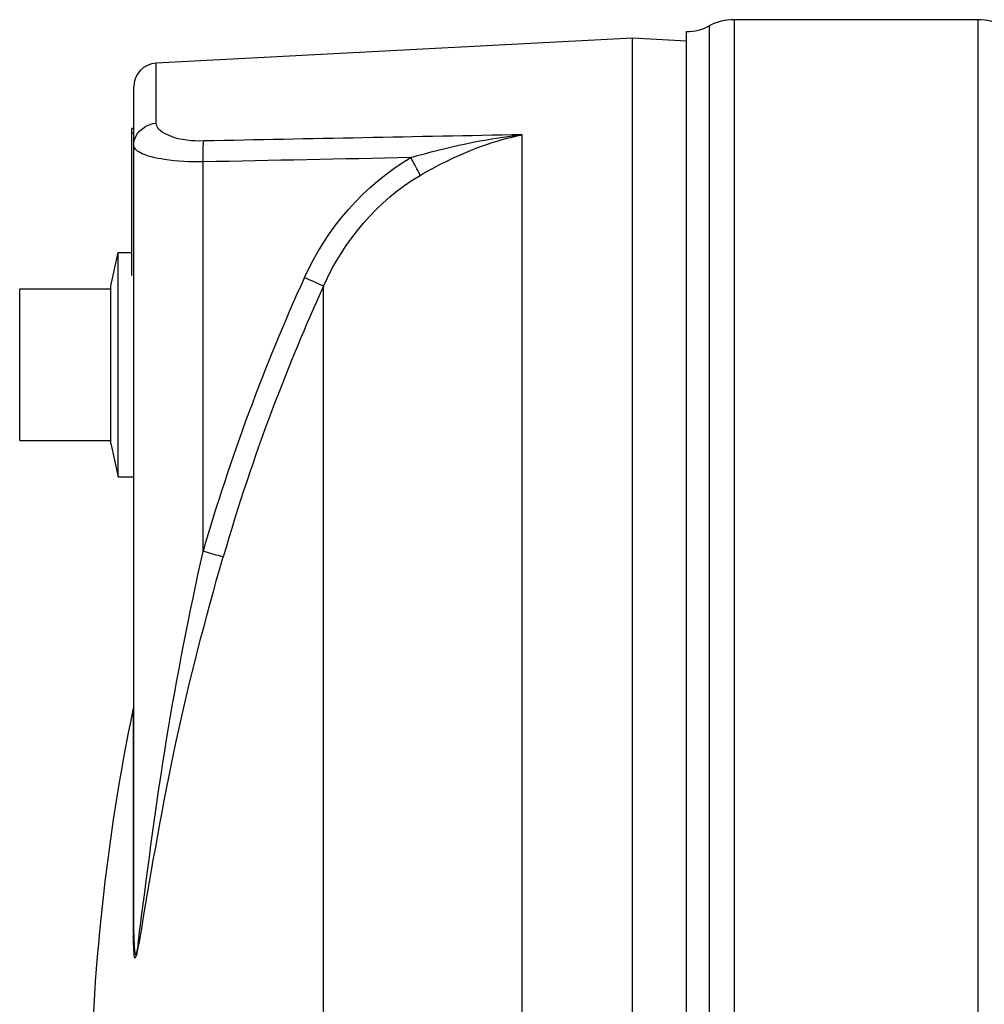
# Model space of a CAD drawing. Header units: millimetres. Extents: x 0 to 297, y 0 to 210.
# Tile 16 of 36: x 35 to 55, y 159 to 180. Entities that reach past the tile are written whole.
import ezdxf

# ---------------------------------------------------------------- set-up
doc = ezdxf.new("R2010")
doc.units = ezdxf.units.MM
doc.header["$LTSCALE"] = 16.335
doc.layers.get('0').update_dxf_attribs({"linetype": 'CONTINUOUS'})
doc.layers.add('08_SURFACES', color=7, linetype='CONTINUOUS')
doc.layers.add('AXES_REF', color=7, linetype='CONTINUOUS')

msp = doc.modelspace()

# ---------------------------------------------------------------- linework, layer by layer
at = {"color": 7, "linetype": 'Continuous'}
for p, q in [((47.46, 179.209), (37.434, 178.684)), ((47.46, 133.428), (47.46, 179.209)), ((48.597, 179.149), (47.46, 179.209)), ((36.96, 160.34), (36.96, 178.184)), ((36.92, 174.209), (36.92, 177.309)), ((36.96, 177.309), (36.92, 177.309)), ((36.48, 170.673), (36.48, 173.998)), ((34.56, 170.735), (34.56, 173.935))]:
    msp.add_line(p, q, dxfattribs=at)
at = {"color": 9, "linetype": 'Continuous'}
for p, q in [((37.434, 177.421), (37.434, 178.684)), ((36.96, 177.209), (36.92, 177.209)), ((45.134, 133.604), (45.134, 177.176)), ((38.421, 168.404), (38.421, 176.605)), ((36.95, 165.099), (36.95, 160.293))]:
    msp.add_line(p, q, dxfattribs=at)
msp.add_lwpolyline([(36.95, 160.293), (36.952, 160.298), (36.954, 160.303), (36.956, 160.309), (36.957, 160.314), (36.958, 160.319), (36.959, 160.324), (36.96, 160.329), (36.96, 160.335), (36.96, 160.34)], dxfattribs=at)
at = {"color": 7, "linetype": 'Continuous'}
msp.add_arc((37.46, 178.184), 0.5, 93, 180, dxfattribs=at)
at = {"color": 9, "linetype": 'Continuous'}
for centre, radius, start, end in [((79.183, 156.593), 42.439, 155.5337, 163.8405), ((79.112, 156.623), 41.922, 155.529, 159.2962), ((79.108, 156.625), 41.918, 159.2976, 163.8453)]:
    msp.add_arc(centre, radius, start, end, dxfattribs=at)
for points in [[(36.976, 177.068), (37.027, 177.254), (37.242, 177.412), (37.434, 177.421)], [(36.96, 176.95), (36.96, 176.99), (36.966, 177.03), (36.976, 177.068)], [(45.134, 177.176), (42.902, 177.134), (40.67, 177.09), (38.438, 177.045)], [(42.792, 176.694), (43.556, 176.922), (44.342, 177.09), (45.134, 177.176)], [(42.792, 176.694), (41.335, 176.665), (39.878, 176.635), (38.421, 176.605)], [(40.555, 174.169), (41.021, 175.193), (41.819, 176.131), (42.792, 176.694)], [(40.955, 173.988), (41.376, 174.93), (42.099, 175.799), (42.989, 176.32)]]:
    msp.add_open_spline(points, degree=3, dxfattribs=at)
for points, knots in [([(38.438, 177.045), (38.192, 177.04), (37.848, 177.054), (37.434, 177.295), (37.434, 177.421)], [0, 0, 0, 0, 0.661618, 1, 1, 1, 1]), ([(42.989, 176.32), (43.159, 176.42), (43.837, 176.788), (44.571, 177.061), (45.134, 177.176)], [0, 0, 0, 0, 0.255387, 1, 1, 1, 1]), ([(37.081, 176.809), (37.063, 176.819), (37.011, 176.851), (36.96, 176.908), (36.96, 176.95)], [0, 0, 0, 0, 0.330542, 1, 1, 1, 1]), ([(38.421, 176.605), (38.42, 176.651), (38.421, 176.798), (38.42, 176.946), (38.438, 177.045)], [0, 0, 0, 0, 0.315006, 1, 1, 1, 1]), ([(38.421, 176.605), (38.149, 176.6), (37.698, 176.627), (37.24, 176.719), (37.081, 176.809)], [0, 0, 0, 0, 0.598533, 1, 1, 1, 1]), ([(42.989, 176.32), (42.981, 176.341), (42.92, 176.469), (42.851, 176.592), (42.792, 176.694)], [0, 0, 0, 0, 0.163359, 1, 1, 1, 1]), ([(40.955, 173.988), (40.938, 173.996), (40.804, 174.056), (40.671, 174.116), (40.555, 174.169)], [0, 0, 0, 0, 0.130533, 1, 1, 1, 1]), ([(37.095, 160.477), (37.265, 161.8), (37.611, 164.459), (38.131, 167.09), (38.421, 168.404)], [0, 0, 0, 0, 0.497991, 1, 1, 1, 1]), ([(38.845, 168.288), (38.827, 168.292), (38.685, 168.329), (38.543, 168.369), (38.421, 168.404)], [0, 0, 0, 0, 0.130961, 1, 1, 1, 1]), ([(37.128, 160.462), (37.347, 161.77), (37.799, 164.405), (38.471, 166.995), (38.845, 168.288)], [0, 0, 0, 0, 0.49627, 1, 1, 1, 1]), ([(36.96, 160.34), (36.96, 160.193), (37.006, 159.565), (37.07, 160.284), (37.095, 160.477)], [0, 0, 0, 0, 0.430522, 1, 1, 1, 1]), ([(36.95, 160.293), (36.95, 160.193), (36.95, 160.073), (36.963, 159.927), (36.967, 159.885), (36.983, 159.835), (37.034, 159.898), (37.035, 159.99), (37.088, 160.194), (37.11, 160.353), (37.128, 160.462)], [0, 0, 0, 0, 0.277267, 0.338409, 0.388332, 0.415137, 0.437341, 0.552887, 0.695103, 1, 1, 1, 1])]:
    msp.add_open_spline(points, degree=3, knots=knots, dxfattribs=at)
at = {"layer": '08_SURFACES', "color": 9, "linetype": 'Continuous'}
msp.add_line((40.955, 156.309), (40.955, 173.988), dxfattribs=at)
at = {"layer": '08_SURFACES', "color": 7, "linetype": 'Continuous'}
msp.add_arc((79.94, 156.209), 43.9, 168.316, 179.3474, dxfattribs=at)
at = {"layer": 'AXES_REF', "color": 9, "linetype": 'Continuous'}
for p, q in [((49.6, 179.599), (49.6, 132.819)), ((54.73, 179.599), (54.73, 132.819)), ((49.071, 179.467), (49.071, 132.951))]:
    msp.add_line(p, q, dxfattribs=at)
at = {"layer": 'AXES_REF', "color": 7, "linetype": 'Continuous'}
for p, q in [((54.73, 179.599), (49.6, 179.599)), ((48.6, 133.069), (48.6, 179.349)), ((36.48, 173.998), (36.636, 174.699)), ((36.636, 169.972), (36.636, 174.699)), ((36.636, 174.699), (36.92, 174.699)), ((34.56, 173.935), (36.48, 173.935)), ((34.56, 170.735), (36.48, 170.735)), ((36.48, 170.673), (36.636, 169.972)), ((36.636, 169.972), (36.96, 169.972))]:
    msp.add_line(p, q, dxfattribs=at)
for centre, radius, start, end in [((49.6, 178.474), 1.125, 90, 118.0725), ((54.73, 178.474), 1.125, 61.9275, 90), ((48.6, 180.349), 1, 270, 298.0725)]:
    msp.add_arc(centre, radius, start, end, dxfattribs=at)

doc.saveas('drawing.dxf')
